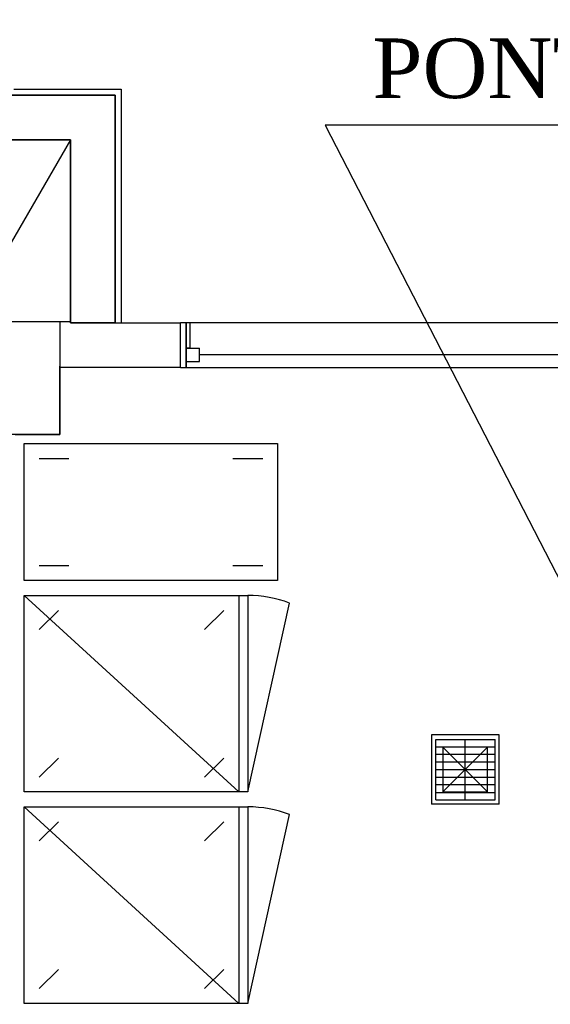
# Model space of a CAD drawing. Header units: millimetres. Extents: x 4 to 3534, y 14 to 98.
# Tile 93 of 161: x 21.85 to 23.63, y 58.15 to 61.45. Entities that reach past the tile are written whole.
import ezdxf

# ---------------------------------------------------------------- set-up
doc = ezdxf.new("R2010")
doc.units = ezdxf.units.MM
doc.header["$MEASUREMENT"] = 0
doc.layers.add('ARQ - SEGUNDO PLANO', color=8, linetype='Continuous')
doc.layers.add('Textos', color=7, linetype='Continuous', lineweight=5)
doc.styles.add('TimesNewRoman', font='times.ttf')

msp = doc.modelspace()

# ---------------------------------------------------------------- linework, layer by layer
at = {"color": 7}
for p, q in [((21.8332, 61.21824), (22.1932, 61.21824)), ((22.1932, 61.21824), (22.1932, 60.43406)), ((22.1732, 61.19824), (21.1732, 61.19824)), ((22.1732, 60.4339), (22.1732, 61.19824)), ((21.3232, 61.04824), (22.0232, 61.04824)), ((22.0232, 61.04824), (21.3304, 59.84824)), ((22.0232, 61.04824), (22.0232, 60.43805)), ((21.6882, 60.43816), (22.0232, 60.43805)), ((22.1732, 60.4339), (22.393, 60.4339)), ((22.393, 60.2839), (22.393, 60.4339)), ((22.412, 60.4339), (22.393, 60.4339)), ((22.4275, 60.4339), (22.3958, 60.4339)), ((22.412, 60.2839), (22.412, 60.4339)), ((24.3612, 60.4339), (22.412, 60.4339)), ((22.412, 60.4339), (22.412, 60.2839)), ((22.4247, 60.34835), (22.4247, 60.4339)), ((22.412, 60.34835), (22.4565, 60.34835)), ((22.412, 60.3039), (22.412, 60.34835)), ((22.412, 60.34835), (22.412, 60.2839)), ((22.4247, 60.34835), (22.412, 60.34835)), ((22.4565, 60.3039), (22.4565, 60.34835)), ((24.3295, 60.32612), (22.4565, 60.32612)), ((21.9882, 60.05816), (21.9882, 60.28413)), ((22.393, 60.2839), (21.9882, 60.28413)), ((22.393, 60.2839), (22.412, 60.2839)), ((22.412, 60.3039), (22.4565, 60.3039)), ((22.412, 60.2839), (24.3739, 60.2839)), ((21.9882, 60.05816), (21.8382, 60.05816)), ((21.8682, 60.02816), (22.7182, 60.02816)), ((21.8682, 59.56816), (21.8682, 60.02816)), ((22.7182, 60.02816), (22.7182, 59.56816)), ((21.9182, 59.97816), (22.0182, 59.97816)), ((22.5682, 59.97816), (22.6682, 59.97816)), ((22.0182, 59.61816), (21.9182, 59.61816)), ((22.6682, 59.61816), (22.5682, 59.61816)), ((22.7182, 59.56816), (21.8682, 59.56816)), ((21.8682, 58.85819), (21.8682, 59.51816)), ((21.8682, 59.51816), (22.6182, 59.51816)), ((22.5882, 58.85819), (21.8682, 59.51816)), ((22.5882, 59.51816), (22.5882, 58.85819)), ((22.6182, 59.51816), (22.6182, 58.85819)), ((21.9182, 59.40433), (21.9833, 59.46816)), ((22.4731, 59.40433), (22.5382, 59.46816)), ((23.2341, 59.04967), (23.2341, 58.81713)), ((23.4611, 59.04967), (23.2341, 59.04967)), ((23.2486, 59.0349), (23.4476, 59.0349)), ((23.2486, 58.8319), (23.2486, 59.0349)), ((23.3476, 58.8319), (23.3476, 59.0349)), ((23.4476, 58.8319), (23.4476, 59.0349)), ((23.4611, 58.81713), (23.4611, 59.04967)), ((23.2486, 59.0099), (23.4476, 59.0099)), ((23.4226, 58.85841), (23.2726, 59.00839)), ((23.2726, 58.85841), (23.4226, 59.00839)), ((21.9182, 58.90819), (21.9833, 58.97202)), ((22.4731, 58.90819), (22.5382, 58.97202)), ((23.2486, 58.9849), (23.4476, 58.9849)), ((23.2486, 58.9589), (23.4476, 58.9589)), ((23.2486, 58.9339), (23.4476, 58.9339)), ((23.2486, 58.9079), (23.4476, 58.9079)), ((22.6182, 58.85819), (21.8682, 58.85819)), ((23.2486, 58.8829), (23.4476, 58.8829)), ((23.2486, 58.8569), (23.4476, 58.8569)), ((23.2486, 58.8319), (23.4476, 58.8319)), ((21.8682, 58.14819), (21.8682, 58.80816)), ((21.8682, 58.80816), (22.6182, 58.80816)), ((22.5882, 58.14819), (21.8682, 58.80816)), ((22.5882, 58.80816), (22.5882, 58.14819)), ((22.6182, 58.80816), (22.6182, 58.14819)), ((23.4611, 58.81713), (23.2341, 58.81713)), ((21.9182, 58.69433), (21.9833, 58.75816)), ((22.4731, 58.69433), (22.5382, 58.75816)), ((21.9182, 58.19819), (21.9833, 58.26202)), ((22.4731, 58.19819), (22.5382, 58.26202)), ((22.6182, 58.14819), (21.8682, 58.14819))]:
    msp.add_line(p, q, dxfattribs=at)
for p, q in [((26.11297, 61.09721), (22.87736, 61.09721)), ((22.87736, 61.09721), (24.7251, 57.5105))]:
    msp.add_line(p, q)
at = {"color": 7, "linetype": 'Continuous'}
for p, q in [((22.6182, 58.85819), (22.7585, 59.49274)), ((22.6182, 58.14819), (22.7585, 58.78274))]:
    msp.add_line(p, q, dxfattribs=at)
at = {"color": 7}
for points in [[(21.6882, 60.43816), (21.9882, 60.43816), (21.9882, 60.05816), (21.6882, 60.05816), (21.6882, 60.43816)], [(23.2726, 59.00839), (23.2726, 58.85841), (23.4226, 58.85841), (23.4226, 59.00839), (23.2726, 59.00839)]]:
    msp.add_lwpolyline(points, close=True, dxfattribs=at)
at = {"color": 7, "linetype": 'Continuous'}
for centre in [(22.6182, 59.11816), (22.6182, 58.40816)]:
    msp.add_arc(centre, 0.4, 69.4635, 90, dxfattribs=at)
at = {"layer": 'ARQ - SEGUNDO PLANO', "color": 7}
for p, q in [((21.8332, 61.21824), (22.1932, 61.21824)), ((22.1932, 61.21824), (22.1932, 60.43816)), ((21.9882, 60.43816), (21.9882, 60.28816))]:
    msp.add_line(p, q, dxfattribs=at)
at = {"layer": 'ARQ - SEGUNDO PLANO', "color": 7, "lineweight": 35}
for p, q in [((22.1732, 61.19824), (21.1732, 61.19824)), ((22.1732, 60.43316), (22.1732, 61.19824)), ((21.3232, 61.04824), (22.0232, 61.04824)), ((22.0232, 61.04824), (22.0232, 60.43316)), ((22.0232, 60.43316), (22.1732, 60.43316)), ((21.9882, 60.05816), (21.9882, 60.28816)), ((21.9882, 60.05816), (21.8382, 60.05816))]:
    msp.add_line(p, q, dxfattribs=at)

# ---------------------------------------------------------------- texts
at = {"layer": 'Textos', "insert": (23.03631, 61.18568), "char_height": 0.2, "width": 10.7166408, "attachment_point": 7, "line_spacing_factor": 0.9, "style": 'TimesNewRoman'}
msp.add_mtext('PONTO DE CONSUMO', dxfattribs=at)

doc.saveas('drawing.dxf')
